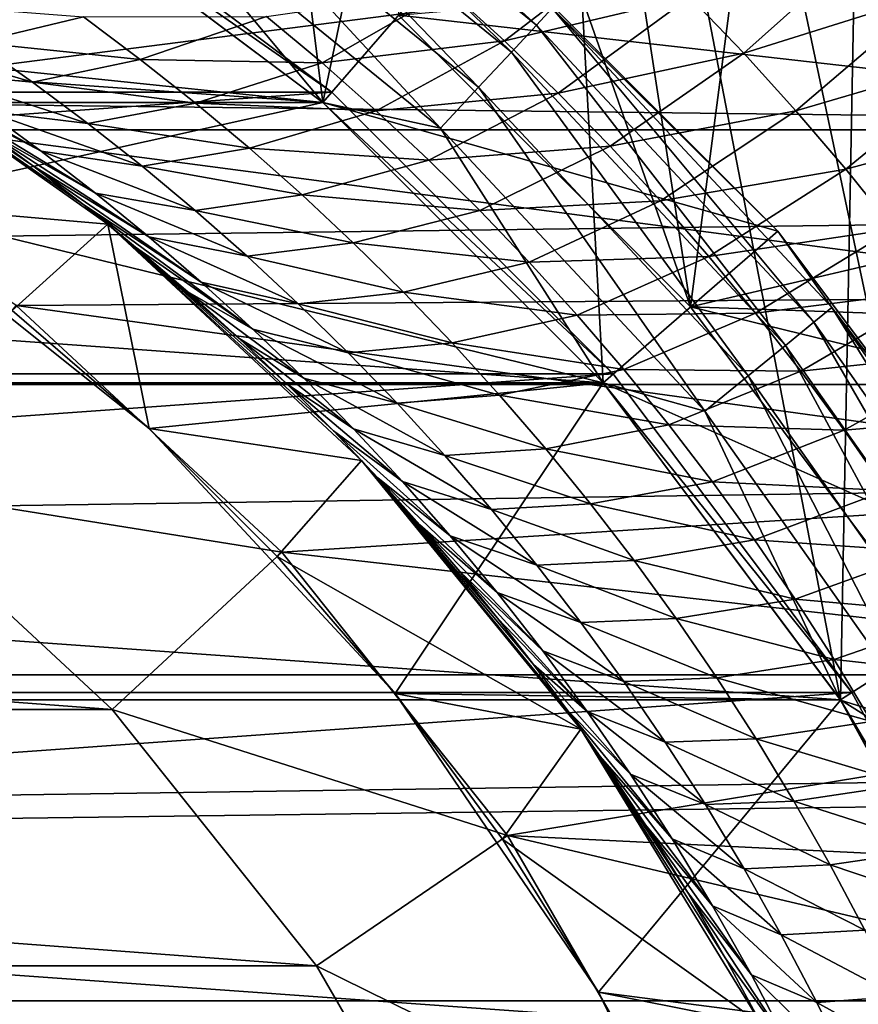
# Model space of a CAD drawing. Header units: metres. Extents: x -109 to 109, y -67 to 73.
# Tile 144 of 253: x 6.55 to 10.17, y 5.17 to 9.43. Entities that reach past the tile are written whole.
import ezdxf

# ---------------------------------------------------------------- set-up
doc = ezdxf.new("R2010")
doc.units = ezdxf.units.M
doc.layers.add('solid_508035_K244200000C76', color=7, linetype='CONTINUOUS')

msp = doc.modelspace()

# ---------------------------------------------------------------- linework, layer by layer
at = {"layer": 'solid_508035_K244200000C76'}
for points in [[(7.211072, 14.282873, -31.5), (6.487665, 10.095057, -31.5), (7.858344, 9.068981, -31.5)], [(8.763793, 13.38641, -31.5), (7.211072, 14.282873, -31.5), (7.858344, 9.068981, -31.5)], [(8.763793, 13.38641, -31.5), (7.858344, 9.068981, -31.5), (9.069002, 7.858317, -31.5)], [(8.763793, 13.38641, -31.5), (9.069002, 7.858317, -31.5), (10.095026, 6.487712, -31.5)], [(10.206499, 12.321825, -31.5), (8.763793, 13.38641, -31.5), (10.095026, 6.487712, -31.5)], [(10.206499, 12.321825, -31.5), (10.095026, 6.487712, -31.5), (10.915588, 4.984969, -31.5)], [(8.228094, 11.65645, -56.5), (8.185691, 9.446927, -56.5), (9.446771, 8.185868, -56.5)], [(9.00431, 11.06783, -56.5), (8.228094, 11.65645, -56.5), (9.446771, 8.185868, -56.5)], [(9.738681, 10.427484, -56.5), (9.00431, 11.06783, -56.5), (9.446771, 8.185868, -56.5)], [(7.419508, 10.511048, -22.499773), (8.781656, 9.402859, -22.499773), (7.477194, 10.592771, -22.74118)], [(8.781656, 9.402859, -22.499773), (8.849934, 9.475965, -22.74118), (7.477194, 10.592771, -22.74118)], [(7.327725, 10.381021, -22.292522), (8.673023, 9.28654, -22.292522), (7.419508, 10.511048, -22.499773)], [(8.673023, 9.28654, -22.292522), (8.781656, 9.402859, -22.499773), (7.419508, 10.511048, -22.499773)], [(9.738681, 10.427484, -56.5), (9.446771, 8.185868, -56.5), (10.515571, 6.758161, -56.5)], [(10.427568, 9.738594, -56.5), (9.738681, 10.427484, -56.5), (10.515571, 6.758161, -56.5)], [(7.208112, 10.211568, -22.133583), (8.53145, 9.134953, -22.133583), (7.327725, 10.381021, -22.292522)], [(8.53145, 9.134953, -22.133583), (8.673023, 9.28654, -22.292522), (7.327725, 10.381021, -22.292522)], [(7.068836, 10.014259, -22.033804), (8.366605, 8.958447, -22.033804), (7.208112, 10.211568, -22.133583)], [(8.366605, 8.958447, -22.033804), (8.53145, 9.134953, -22.133583), (7.208112, 10.211568, -22.133583)], [(7.896551, 9.113283, -43.5), (6.519175, 10.144342, -43.5), (-7.896551, 9.113283, -43.5)], [(6.519317, 10.144256, -38.441498), (7.896638, 9.113206, -38.441498), (6.487817, 10.094955, -38.5)], [(7.896551, 9.113283, -43.5), (6.519317, 10.144256, -38.441498), (6.519175, 10.144342, -43.5)], [(7.896551, 9.113283, -43.5), (7.896638, 9.113206, -38.441498), (6.519317, 10.144256, -38.441498)], [(-7.858382, 9.068942, -38.5), (-6.487816, 10.094955, -38.5), (7.858382, 9.068941, -38.5)], [(-6.487816, 10.094955, -38.5), (6.487817, 10.094955, -38.5), (7.858382, 9.068941, -38.5)], [(7.858929, 9.068471, -22), (6.488255, 10.094679, -22), (4.534111, 9.415112, -22)], [(6.487665, 10.095057, -31.5), (6.487779, 10.094983, -28.5), (7.858331, 9.068995, -28.5)], [(7.858344, 9.068981, -31.5), (6.487665, 10.095057, -31.5), (7.858331, 9.068995, -28.5)], [(7.858331, 9.068995, -28.5), (6.487779, 10.094983, -28.5), (8.513181, 9.824751, -28.5)], [(7.896638, 9.113206, -38.441498), (7.858382, 9.068941, -38.5), (6.487817, 10.094955, -38.5)], [(7.068836, 10.014259, -22.033804), (6.488255, 10.094679, -22), (7.858929, 9.068471, -22)], [(7.068836, 10.014259, -22.033804), (7.858929, 9.068471, -22), (8.366605, 8.958447, -22.033804)], [(42, 9.874635, 5.8942), (-43.099998, 9.874623, 5.894218), (-43.099998, 8.951207, 7.219826)], [(42, 8.951219, 7.219811), (42, 9.874635, 5.8942), (-43.099998, 8.951207, 7.219826)], [(7.858331, 9.068995, -28.5), (8.513181, 9.824751, -28.5), (9.824788, 8.513137, -28.5)], [(9.824746, 8.513188, -23), (9.824788, 8.513137, -28.5), (8.513181, 9.824751, -28.5)], [(8.513191, 9.824743, -23), (9.824746, 8.513188, -23), (8.513181, 9.824751, -28.5)], [(8.849934, 9.475965, -22.74118), (9.824746, 8.513188, -23), (8.513191, 9.824743, -23)], [(9.677709, 9.281523, -6.989095), (9.444711, 9.524878, -6.563466), (10.258457, 9.800817, -6.016143)], [(9.677709, 9.281523, -6.989095), (10.258457, 9.800817, -6.016143), (10.494926, 9.539311, -6.435934)], [(5.238641, 9.073844, -61.5), (3.827738, 9.753272, -61.5), (10.427568, 9.738594, -61.5)], [(8.185691, 9.446927, -53.5), (12.023458, 9.781943, -53.5), (12.663167, 8.93835, -53.5)], [(8.643312, 9.334869, -7.166296), (8.403012, 9.554809, -6.731613), (9.202689, 9.763386, -6.13352)], [(8.643312, 9.334869, -7.166296), (9.202689, 9.763386, -6.13352), (9.444711, 9.524878, -6.563466)], [(5.238641, 9.073844, -61.5), (10.427568, 9.738594, -61.5), (11.06777, 9.004369, -61.5)], [(7.85551, 9.239699, -7.805827), (7.614483, 9.441177, -7.36635), (8.403012, 9.554809, -6.731613)], [(7.85551, 9.239699, -7.805827), (8.403012, 9.554809, -6.731613), (8.643312, 9.334869, -7.166296)], [(9.9021, 9.033316, -7.410212), (9.677709, 9.281523, -6.989095), (10.494926, 9.539311, -6.435934)], [(9.9021, 9.033316, -7.410212), (10.494926, 9.539311, -6.435934), (10.721497, 9.272933, -6.851072)], [(6.36008, 9.328142, -9.187096), (6.111248, 9.493409, -8.739458), (6.823454, 9.438424, -7.993416)], [(8.875462, 9.109847, -7.597206), (8.643312, 9.334869, -7.166296), (9.444711, 9.524878, -6.563466)], [(8.875462, 9.109847, -7.597206), (9.444711, 9.524878, -6.563466), (9.677709, 9.281523, -6.989095)], [(9.446771, 8.185868, -53.5), (8.185691, 9.446927, -53.5), (12.663167, 8.93835, -53.5)], [(8.185691, 9.446927, -56.5), (8.185691, 9.446927, -53.5), (9.446771, 8.185868, -53.5)], [(9.446771, 8.185868, -56.5), (8.185691, 9.446927, -56.5), (9.446771, 8.185868, -53.5)], [(8.781656, 9.402859, -22.499773), (9.98022, 8.119511, -22.499773), (8.849934, 9.475965, -22.74118)], [(8.849934, 9.475965, -22.74118), (10.057815, 8.182639, -22.74118), (9.824746, 8.513188, -23)], [(9.98022, 8.119511, -22.499773), (10.057815, 8.182639, -22.74118), (8.849934, 9.475965, -22.74118)], [(7.858929, 9.068471, -22), (4.534111, 9.415112, -22), (5.88669, 8.634195, -22)], [(6.825587, 8.626202, -13.822363), (6.929374, 8.543055, -19.182457), (5.704428, 9.405292, -19.182457)], [(5.886717, 8.63418, -19.5), (5.704428, 9.405292, -19.182457), (6.929374, 8.543055, -19.182457)], [(6.603476, 8.797392, -13.423036), (6.825587, 8.626202, -13.822363), (5.704428, 9.405292, -19.182457)], [(6.384842, 8.957332, -13.031323), (6.603476, 8.797392, -13.423036), (5.704428, 9.405292, -19.182457)], [(6.36008, 9.328142, -9.187096), (6.823454, 9.438424, -7.993416), (7.068755, 9.255207, -8.438922)], [(7.614483, 9.441177, -7.36635), (7.068755, 9.255207, -8.438922), (6.823454, 9.438424, -7.993416)], [(7.85551, 9.239699, -7.805827), (7.068755, 9.255207, -8.438922), (7.614483, 9.441177, -7.36635)], [(8.673023, 9.28654, -22.292522), (9.856759, 8.019068, -22.292522), (8.781656, 9.402859, -22.499773)], [(9.856759, 8.019068, -22.292522), (9.98022, 8.119511, -22.499773), (8.781656, 9.402859, -22.499773)], [(6.603875, 9.156512, -9.633008), (6.162408, 9.198421, -10.805114), (5.917612, 9.357989, -10.362949)], [(6.603875, 9.156512, -9.633008), (5.917612, 9.357989, -10.362949), (6.36008, 9.328142, -9.187096)], [(6.603875, 9.156512, -9.633008), (6.36008, 9.328142, -9.187096), (7.068755, 9.255207, -8.438922)], [(8.089338, 9.032801, -8.242146), (7.85551, 9.239699, -7.805827), (8.643312, 9.334869, -7.166296)], [(8.089338, 9.032801, -8.242146), (8.643312, 9.334869, -7.166296), (8.875462, 9.109847, -7.597206)], [(8.53145, 9.134953, -22.133583), (9.695864, 7.88817, -22.133583), (8.673023, 9.28654, -22.292522)], [(9.695864, 7.88817, -22.133583), (9.856759, 8.019068, -22.292522), (8.673023, 9.28654, -22.292522)], [(9.099842, 8.879719, -8.024106), (8.875462, 9.109847, -7.597206), (9.677709, 9.281523, -6.989095)], [(9.099842, 8.879719, -8.024106), (9.677709, 9.281523, -6.989095), (9.9021, 9.033316, -7.410212)], [(6.641376, 8.858205, -11.683569), (6.174942, 9.103301, -12.658224), (5.974782, 9.235907, -12.303061)], [(6.403657, 9.031868, -11.245462), (6.641376, 8.858205, -11.683569), (5.974782, 9.235907, -12.303061)], [(6.603875, 9.156512, -9.633008), (7.068755, 9.255207, -8.438922), (7.307829, 9.066108, -8.881972)], [(7.85551, 9.239699, -7.805827), (7.307829, 9.066108, -8.881972), (7.068755, 9.255207, -8.438922)], [(8.089338, 9.032801, -8.242146), (7.307829, 9.066108, -8.881972), (7.85551, 9.239699, -7.805827)], [(10.11814, 8.780289, -7.826586), (9.9021, 9.033316, -7.410212), (10.721497, 9.272933, -6.851072)], [(10.11814, 8.780289, -7.826586), (10.721497, 9.272933, -6.851072), (10.938982, 9.001921, -7.261055)], [(6.842829, 8.978433, -10.076785), (6.403657, 9.031868, -11.245462), (6.162408, 9.198421, -10.805114)], [(6.842829, 8.978433, -10.076785), (6.162408, 9.198421, -10.805114), (6.603875, 9.156512, -9.633008)], [(6.842829, 8.978433, -10.076785), (6.603875, 9.156512, -9.633008), (7.307829, 9.066108, -8.881972)], [(7.896551, 9.113283, -43.5), (-7.896551, 9.113283, -43.5), (-9.113151, 7.896701, -43.5)], [(9.113151, 7.896701, -43.5), (7.896551, 9.113283, -43.5), (-9.113151, 7.896701, -43.5)], [(7.896638, 9.113206, -38.441498), (9.113206, 7.896638, -38.441498), (7.858382, 9.068941, -38.5)], [(9.113151, 7.896701, -43.5), (7.896638, 9.113206, -38.441498), (7.896551, 9.113283, -43.5)], [(9.113151, 7.896701, -43.5), (9.113206, 7.896638, -38.441498), (7.896638, 9.113206, -38.441498)], [(8.316298, 8.820439, -8.675018), (8.089338, 9.032801, -8.242146), (8.875462, 9.109847, -7.597206)], [(8.316298, 8.820439, -8.675018), (8.875462, 9.109847, -7.597206), (9.099842, 8.879719, -8.024106)], [(8.366605, 8.958447, -22.033804), (9.508519, 7.735754, -22.033804), (8.53145, 9.134953, -22.133583)], [(9.508519, 7.735754, -22.033804), (9.695864, 7.88817, -22.133583), (8.53145, 9.134953, -22.133583)], [(-9.069079, 7.858228, -38.5), (-7.858382, 9.068942, -38.5), (9.06908, 7.858228, -38.5)], [(-7.858382, 9.068942, -38.5), (7.858382, 9.068941, -38.5), (9.06908, 7.858228, -38.5)], [(5.238641, 9.073844, -61.5), (11.06777, 9.004369, -61.5), (11.656568, 8.227926, -61.5)], [(6.532551, 8.191689, -61.5), (5.238641, 9.073844, -61.5), (11.656568, 8.227926, -61.5)], [(9.069618, 7.85761, -22), (7.858929, 9.068471, -22), (5.88669, 8.634195, -22)], [(6.875569, 8.677304, -12.119006), (6.384842, 8.957332, -13.031323), (6.174942, 9.103301, -12.658224)], [(6.641376, 8.858205, -11.683569), (6.875569, 8.677304, -12.119006), (6.174942, 9.103301, -12.658224)], [(6.842829, 8.978433, -10.076785), (7.307829, 9.066108, -8.881972), (7.54095, 8.871065, -9.322218)], [(8.089338, 9.032801, -8.242146), (7.54095, 8.871065, -9.322218), (7.307829, 9.066108, -8.881972)], [(9.068954, 7.858377, -28.5), (7.858331, 9.068995, -28.5), (9.824788, 8.513137, -28.5)], [(7.858344, 9.068981, -31.5), (7.858331, 9.068995, -28.5), (9.068954, 7.858377, -28.5)], [(9.069002, 7.858317, -31.5), (7.858344, 9.068981, -31.5), (9.068954, 7.858377, -28.5)], [(9.113206, 7.896638, -38.441498), (9.06908, 7.858228, -38.5), (7.858382, 9.068941, -38.5)], [(8.366605, 8.958447, -22.033804), (7.858929, 9.068471, -22), (9.069618, 7.85761, -22)], [(7.077086, 8.793814, -10.518019), (6.641376, 8.858205, -11.683569), (6.403657, 9.031868, -11.245462)], [(7.077086, 8.793814, -10.518019), (6.403657, 9.031868, -11.245462), (6.842829, 8.978433, -10.076785)], [(8.316298, 8.820439, -8.675018), (7.54095, 8.871065, -9.322218), (8.089338, 9.032801, -8.242146)], [(9.316693, 8.644488, -8.446733), (9.099842, 8.879719, -8.024106), (9.9021, 9.033316, -7.410212)], [(9.316693, 8.644488, -8.446733), (9.9021, 9.033316, -7.410212), (10.11814, 8.780289, -7.826586)], [(7.077086, 8.793814, -10.518019), (6.842829, 8.978433, -10.076785), (7.54095, 8.871065, -9.322218)], [(10.326051, 8.522477, -8.237953), (10.11814, 8.780289, -7.826586), (10.938982, 9.001921, -7.261055)], [(42, 8.951219, 7.219811), (-43.099998, 8.951207, 7.219826), (-43.099998, 7.85114, 8.402952)], [(42, 7.851148, 8.402945), (42, 8.951219, 7.219811), (-43.099998, 7.85114, 8.402952)], [(7.106187, 8.48903, -12.551344), (6.603476, 8.797392, -13.423036), (6.384842, 8.957332, -13.031323)], [(6.875569, 8.677304, -12.119006), (7.106187, 8.48903, -12.551344), (6.384842, 8.957332, -13.031323)], [(8.366605, 8.958447, -22.033804), (9.069618, 7.85761, -22), (9.508519, 7.735754, -22.033804)], [(9.446771, 8.185868, -53.5), (12.663167, 8.93835, -53.5), (13.243447, 8.053641, -53.5)], [(7.306713, 8.602565, -10.956306), (6.875569, 8.677304, -12.119006), (6.641376, 8.858205, -11.683569)], [(7.306713, 8.602565, -10.956306), (6.641376, 8.858205, -11.683569), (7.077086, 8.793814, -10.518019)], [(7.077086, 8.793814, -10.518019), (7.54095, 8.871065, -9.322218), (7.768322, 8.670016, -9.759303)], [(8.316298, 8.820439, -8.675018), (7.768322, 8.670016, -9.759303), (7.54095, 8.871065, -9.322218)], [(8.536611, 8.602588, -9.104141), (8.316298, 8.820439, -8.675018), (9.099842, 8.879719, -8.024106)], [(8.536611, 8.602588, -9.104141), (9.099842, 8.879719, -8.024106), (9.316693, 8.644488, -8.446733)], [(8.536611, 8.602588, -9.104141), (7.768322, 8.670016, -9.759303), (8.316298, 8.820439, -8.675018)], [(7.333163, 8.293242, -12.980152), (6.825587, 8.626202, -13.822363), (6.603476, 8.797392, -13.423036)], [(7.106187, 8.48903, -12.551344), (7.333163, 8.293242, -12.980152), (6.603476, 8.797392, -13.423036)], [(7.306713, 8.602565, -10.956306), (7.077086, 8.793814, -10.518019), (7.768322, 8.670016, -9.759303)], [(9.526205, 8.404164, -8.864796), (9.316693, 8.644488, -8.446733), (10.11814, 8.780289, -7.826586)], [(9.526205, 8.404164, -8.864796), (10.11814, 8.780289, -7.826586), (10.326051, 8.522477, -8.237953)], [(7.531752, 8.404594, -11.391242), (7.106187, 8.48903, -12.551344), (6.875569, 8.677304, -12.119006)], [(7.531752, 8.404594, -11.391242), (6.875569, 8.677304, -12.119006), (7.306713, 8.602565, -10.956306)], [(7.306713, 8.602565, -10.956306), (7.768322, 8.670016, -9.759303), (7.990058, 8.46291, -10.192867)], [(8.536611, 8.602588, -9.104141), (7.990058, 8.46291, -10.192867), (7.768322, 8.670016, -9.759303)], [(8.750426, 8.379227, -9.529192), (8.536611, 8.602588, -9.104141), (9.316693, 8.644488, -8.446733)], [(8.750426, 8.379227, -9.529192), (9.316693, 8.644488, -8.446733), (9.526205, 8.404164, -8.864796)], [(7.107788, 7.660407, -22), (5.88669, 8.634195, -22), (6.515378, 8.170211, -19.5)], [(9.069618, 7.85761, -22), (5.88669, 8.634195, -22), (7.107788, 7.660407, -22)], [(6.515378, 8.170211, -19.5), (5.886717, 8.63418, -19.5), (6.929374, 8.543055, -19.182457)], [(6.825587, 8.626202, -13.822363), (7.048903, 8.4447, -14.223967), (6.929374, 8.543055, -19.182457)], [(7.556404, 8.089794, -13.40498), (7.048903, 8.4447, -14.223967), (6.825587, 8.626202, -13.822363)], [(7.333163, 8.293242, -12.980152), (7.556404, 8.089794, -13.40498), (6.825587, 8.626202, -13.822363)], [(7.531752, 8.404594, -11.391242), (7.306713, 8.602565, -10.956306), (7.990058, 8.46291, -10.192867)], [(8.750426, 8.379227, -9.529192), (7.990058, 8.46291, -10.192867), (8.536611, 8.602588, -9.104141)], [(7.107919, 7.660286, -19.5), (6.515378, 8.170211, -19.5), (6.929374, 8.543055, -19.182457)], [(7.904249, 7.650023, -15.778139), (8.025941, 7.522252, -19.182457), (6.929374, 8.543055, -19.182457)], [(7.107919, 7.660286, -19.5), (6.929374, 8.543055, -19.182457), (8.025941, 7.522252, -19.182457)], [(7.703904, 7.851743, -15.412881), (7.904249, 7.650023, -15.778139), (6.929374, 8.543055, -19.182457)], [(7.495277, 8.051138, -15.03335), (7.703904, 7.851743, -15.412881), (6.929374, 8.543055, -19.182457)], [(7.275071, 8.250657, -14.633133), (7.495277, 8.051138, -15.03335), (6.929374, 8.543055, -19.182457)], [(7.048903, 8.4447, -14.223967), (7.275071, 8.250657, -14.633133), (6.929374, 8.543055, -19.182457)], [(9.068954, 7.858377, -28.5), (9.824788, 8.513137, -28.5), (10.936297, 7.028328, -28.5)], [(9.728486, 8.158773, -9.277977), (9.526205, 8.404164, -8.864796), (10.326051, 8.522477, -8.237953)], [(9.728486, 8.158773, -9.277977), (10.326051, 8.522477, -8.237953), (10.525946, 8.259942, -8.644019)], [(9.824746, 8.513188, -23), (10.936297, 7.028329, -23), (9.824788, 8.513137, -28.5)], [(10.057815, 8.182639, -22.74118), (10.936297, 7.028329, -23), (9.824746, 8.513188, -23)], [(10.936297, 7.028329, -23), (10.936297, 7.028328, -28.5), (9.824788, 8.513137, -28.5)], [(7.752181, 8.199811, -11.822407), (7.333163, 8.293242, -12.980152), (7.106187, 8.48903, -12.551344)], [(7.752181, 8.199811, -11.822407), (7.106187, 8.48903, -12.551344), (7.531752, 8.404594, -11.391242)], [(7.556404, 8.089794, -13.40498), (7.275071, 8.250657, -14.633133), (7.048903, 8.4447, -14.223967)], [(7.531752, 8.404594, -11.391242), (7.990058, 8.46291, -10.192867), (8.206243, 8.249692, -10.622532)], [(8.750426, 8.379227, -9.529192), (8.206243, 8.249692, -10.622532), (7.990058, 8.46291, -10.192867)], [(7.752181, 8.199811, -11.822407), (7.531752, 8.404594, -11.391242), (8.206243, 8.249692, -10.622532)], [(8.957845, 8.150344, -9.949826), (8.750426, 8.379227, -9.529192), (9.526205, 8.404164, -8.864796)], [(8.957845, 8.150344, -9.949826), (9.526205, 8.404164, -8.864796), (9.728486, 8.158773, -9.277977)], [(8.957845, 8.150344, -9.949826), (8.206243, 8.249692, -10.622532), (8.750426, 8.379227, -9.529192)], [(7.96796, 7.988124, -12.249373), (7.556404, 8.089794, -13.40498), (7.333163, 8.293242, -12.980152)], [(7.96796, 7.988124, -12.249373), (7.333163, 8.293242, -12.980152), (7.752181, 8.199811, -11.822407)], [(9.923586, 7.908361, -9.685934), (9.728486, 8.158773, -9.277977), (10.525946, 8.259942, -8.644019)], [(9.923586, 7.908361, -9.685934), (10.525946, 8.259942, -8.644019), (10.717896, 7.992762, -9.044458)], [(6.532551, 8.191689, -61.5), (11.656568, 8.227926, -61.5), (12.190717, 7.413548, -61.5)], [(7.775774, 7.878531, -13.825355), (7.495277, 8.051138, -15.03335), (7.275071, 8.250657, -14.633133)], [(7.556404, 8.089794, -13.40498), (7.775774, 7.878531, -13.825355), (7.275071, 8.250657, -14.633133)], [(7.752181, 8.199811, -11.822407), (8.206243, 8.249692, -10.622532), (8.416878, 8.03032, -11.047907)], [(8.957845, 8.150344, -9.949826), (8.416878, 8.03032, -11.047907), (8.206243, 8.249692, -10.622532)], [(5.90904, 7.409879, -71.5), (6.532554, 8.191688, -70.5), (7.680498, 7.126567, -70.5)], [(7.107788, 7.660407, -22), (6.515378, 8.170211, -19.5), (7.107919, 7.660286, -19.5)], [(7.680462, 7.126601, -61.5), (6.532551, 8.191689, -61.5), (12.190717, 7.413548, -61.5)], [(6.532554, 8.191688, -70.5), (6.532551, 8.191689, -61.5), (7.680462, 7.126601, -61.5)], [(7.680498, 7.126567, -70.5), (6.532554, 8.191688, -70.5), (7.680462, 7.126601, -61.5)], [(7.96796, 7.988124, -12.249373), (7.752181, 8.199811, -11.822407), (8.416878, 8.03032, -11.047907)], [(9.446771, 8.185868, -53.5), (13.243447, 8.053641, -53.5), (13.762291, 7.130866, -53.5)], [(10.515571, 6.758161, -53.5), (9.446771, 8.185868, -53.5), (13.762291, 7.130866, -53.5)], [(9.446771, 8.185868, -56.5), (9.446771, 8.185868, -53.5), (10.515571, 6.758161, -53.5)], [(10.515571, 6.758161, -56.5), (9.446771, 8.185868, -56.5), (10.515571, 6.758161, -53.5)], [(9.98022, 8.119511, -22.499773), (10.99287, 6.684912, -22.499773), (10.057815, 8.182639, -22.74118)], [(10.057815, 8.182639, -22.74118), (11.078339, 6.736887, -22.74118), (10.936297, 7.028329, -23)], [(10.99287, 6.684912, -22.499773), (11.078339, 6.736887, -22.74118), (10.057815, 8.182639, -22.74118)], [(9.158891, 7.915944, -10.365681), (8.416878, 8.03032, -11.047907), (8.957845, 8.150344, -9.949826)], [(9.158891, 7.915944, -10.365681), (8.957845, 8.150344, -9.949826), (9.728486, 8.158773, -9.277977)], [(9.158891, 7.915944, -10.365681), (9.728486, 8.158773, -9.277977), (9.923586, 7.908361, -9.685934)], [(8.179011, 7.76944, -12.671687), (7.775774, 7.878531, -13.825355), (7.556404, 8.089794, -13.40498)], [(8.179011, 7.76944, -12.671687), (7.556404, 8.089794, -13.40498), (7.96796, 7.988124, -12.249373)], [(9.856759, 8.019068, -22.292522), (10.856882, 6.602216, -22.292522), (9.98022, 8.119511, -22.499773)], [(10.856882, 6.602216, -22.292522), (10.99287, 6.684912, -22.499773), (9.98022, 8.119511, -22.499773)], [(7.991138, 7.659296, -14.240792), (7.703904, 7.851743, -15.412881), (7.495277, 8.051138, -15.03335)], [(7.775774, 7.878531, -13.825355), (7.991138, 7.659296, -14.240792), (7.495277, 8.051138, -15.03335)], [(7.96796, 7.988124, -12.249373), (8.416878, 8.03032, -11.047907), (8.621961, 7.804753, -11.468581)], [(9.158891, 7.915944, -10.365681), (8.621961, 7.804753, -11.468581), (8.416878, 8.03032, -11.047907)], [(9.695864, 7.88817, -22.133583), (10.679661, 6.494446, -22.133583), (9.856759, 8.019068, -22.292522)], [(10.679661, 6.494446, -22.133583), (10.856882, 6.602216, -22.292522), (9.856759, 8.019068, -22.292522)], [(8.179011, 7.76944, -12.671687), (7.96796, 7.988124, -12.249373), (8.621961, 7.804753, -11.468581)], [(10.111539, 7.652977, -10.088295), (9.923586, 7.908361, -9.685934), (10.717896, 7.992762, -9.044458)], [(10.111539, 7.652977, -10.088295), (10.717896, 7.992762, -9.044458), (10.901945, 7.72103, -9.438914)], [(9.353583, 7.676033, -10.776365), (8.621961, 7.804753, -11.468581), (9.158891, 7.915944, -10.365681)], [(9.353583, 7.676033, -10.776365), (9.158891, 7.915944, -10.365681), (9.923586, 7.908361, -9.685934)], [(9.113151, 7.896701, -43.5), (-9.113151, 7.896701, -43.5), (-10.144175, 6.519439, -43.5)], [(10.144175, 6.519439, -43.5), (9.113151, 7.896701, -43.5), (-10.144175, 6.519439, -43.5)], [(8.385219, 7.543669, -13.088872), (7.991138, 7.659296, -14.240792), (7.775774, 7.878531, -13.825355)], [(8.385219, 7.543669, -13.088872), (7.775774, 7.878531, -13.825355), (8.179011, 7.76944, -12.671687)], [(9.113206, 7.896638, -38.441498), (10.144256, 6.519317, -38.441498), (9.06908, 7.858228, -38.5)], [(10.144175, 6.519439, -43.5), (9.113206, 7.896638, -38.441498), (9.113151, 7.896701, -43.5)], [(10.144175, 6.519439, -43.5), (10.144256, 6.519317, -38.441498), (9.113206, 7.896638, -38.441498)], [(9.353583, 7.676033, -10.776365), (9.923586, 7.908361, -9.685934), (10.111539, 7.652977, -10.088295)], [(9.508519, 7.735754, -22.033804), (10.473309, 6.36896, -22.033804), (9.695864, 7.88817, -22.133583)], [(10.473309, 6.36896, -22.033804), (10.679661, 6.494446, -22.133583), (9.695864, 7.88817, -22.133583)], [(42, 7.851148, 8.402945), (-43.099998, 7.85114, 8.402952), (-43.099998, 6.596129, 9.420249)], [(42, 6.596129, 9.420249), (42, 7.851148, 8.402945), (-43.099998, 6.596129, 9.420249)], [(-10.095101, 6.487589, -38.5), (-9.069079, 7.858228, -38.5), (10.095101, 6.487588, -38.5)], [(-9.069079, 7.858228, -38.5), (9.06908, 7.858228, -38.5), (10.095101, 6.487588, -38.5)], [(9.069618, 7.85761, -22), (7.107788, 7.660407, -22), (8.170156, 6.515445, -22)], [(8.202311, 7.431928, -14.650759), (7.904249, 7.650023, -15.778139), (7.703904, 7.851743, -15.412881)], [(7.991138, 7.659296, -14.240792), (8.202311, 7.431928, -14.650759), (7.703904, 7.851743, -15.412881)], [(10.09566, 6.486725, -22), (9.069618, 7.85761, -22), (8.170156, 6.515445, -22)], [(10.095042, 6.487688, -28.5), (9.068954, 7.858377, -28.5), (10.936297, 7.028328, -28.5)], [(9.069002, 7.858317, -31.5), (9.068954, 7.858377, -28.5), (10.095042, 6.487688, -28.5)], [(10.095026, 6.487712, -31.5), (9.069002, 7.858317, -31.5), (10.095042, 6.487688, -28.5)], [(10.144256, 6.519317, -38.441498), (10.095101, 6.487588, -38.5), (9.06908, 7.858228, -38.5)], [(9.508519, 7.735754, -22.033804), (9.069618, 7.85761, -22), (10.09566, 6.486725, -22)], [(8.179011, 7.76944, -12.671687), (8.621961, 7.804753, -11.468581), (8.821429, 7.572959, -11.884118)], [(9.353583, 7.676033, -10.776365), (8.821429, 7.572959, -11.884118), (8.621961, 7.804753, -11.468581)], [(8.385219, 7.543669, -13.088872), (8.179011, 7.76944, -12.671687), (8.821429, 7.572959, -11.884118)], [(9.508519, 7.735754, -22.033804), (10.09566, 6.486725, -22), (10.473309, 6.36896, -22.033804)], [(10.2923, 7.392703, -10.48466), (10.111539, 7.652977, -10.088295), (10.901945, 7.72103, -9.438914)], [(7.107788, 7.660407, -22), (7.107919, 7.660286, -19.5), (7.660286, 7.107919, -19.5)], [(8.170156, 6.515445, -22), (7.107788, 7.660407, -22), (7.660286, 7.107919, -19.5)], [(7.660286, 7.107919, -19.5), (7.107919, 7.660286, -19.5), (8.025941, 7.522252, -19.182457)], [(8.586465, 7.310722, -13.500431), (8.202311, 7.431928, -14.650759), (7.991138, 7.659296, -14.240792)], [(8.586465, 7.310722, -13.500431), (7.991138, 7.659296, -14.240792), (8.385219, 7.543669, -13.088872)], [(9.541866, 7.430639, -11.181463), (8.821429, 7.572959, -11.884118), (9.353583, 7.676033, -10.776365)], [(9.541866, 7.430639, -11.181463), (9.353583, 7.676033, -10.776365), (10.111539, 7.652977, -10.088295)], [(7.904249, 7.650023, -15.778139), (8.095487, 7.447355, -16.127808), (8.025941, 7.522252, -19.182457)], [(8.409082, 7.196262, -15.054688), (8.095487, 7.447355, -16.127808), (7.904249, 7.650023, -15.778139)], [(8.202311, 7.431928, -14.650759), (8.409082, 7.196262, -15.054688), (7.904249, 7.650023, -15.778139)], [(9.541866, 7.430639, -11.181463), (10.111539, 7.652977, -10.088295), (10.2923, 7.392703, -10.48466)], [(8.385219, 7.543669, -13.088872), (8.821429, 7.572959, -11.884118), (9.015194, 7.334913, -12.294055)], [(9.541866, 7.430639, -11.181463), (9.015194, 7.334913, -12.294055), (8.821429, 7.572959, -11.884118)], [(8.586465, 7.310722, -13.500431), (8.385219, 7.543669, -13.088872), (9.015194, 7.334913, -12.294055)], [(7.660286, 7.107919, -19.5), (8.025941, 7.522252, -19.182457), (8.973492, 6.36211, -19.182457)], [(8.916713, 6.441447, -17.635849), (8.973492, 6.36211, -19.182457), (8.025941, 7.522252, -19.182457)], [(8.769183, 6.640891, -17.364393), (8.916713, 6.441447, -17.635849), (8.025941, 7.522252, -19.182457)], [(8.613541, 6.841558, -17.077917), (8.769183, 6.640891, -17.364393), (8.025941, 7.522252, -19.182457)], [(8.449572, 7.043064, -16.77668), (8.613541, 6.841558, -17.077917), (8.025941, 7.522252, -19.182457)], [(8.277028, 7.245054, -16.460396), (8.449572, 7.043064, -16.77668), (8.025941, 7.522252, -19.182457)], [(8.095487, 7.447355, -16.127808), (8.277028, 7.245054, -16.460396), (8.025941, 7.522252, -19.182457)], [(8.61124, 6.952132, -15.45199), (8.277028, 7.245054, -16.460396), (8.095487, 7.447355, -16.127808)], [(8.409082, 7.196262, -15.054688), (8.61124, 6.952132, -15.45199), (8.095487, 7.447355, -16.127808)], [(-6.947477, 6.446366, -71.5), (-5.909041, 7.409878, -71.5), (6.947476, 6.446367, -71.5)], [(-5.909041, 7.409878, -71.5), (5.90904, 7.409879, -71.5), (6.947476, 6.446367, -71.5)], [(5.90904, 7.409879, -71.5), (7.680498, 7.126567, -70.5), (6.947476, 6.446367, -71.5)], [(7.680462, 7.126601, -61.5), (12.190717, 7.413548, -61.5), (12.668362, 6.564063, -61.5)], [(8.782571, 7.070516, -13.905812), (8.409082, 7.196262, -15.054688), (8.202311, 7.431928, -14.650759)], [(8.782571, 7.070516, -13.905812), (8.202311, 7.431928, -14.650759), (8.586465, 7.310722, -13.500431)], [(9.72368, 7.179796, -11.580531), (9.015194, 7.334913, -12.294055), (9.541866, 7.430639, -11.181463)], [(9.72368, 7.179796, -11.580531), (9.541866, 7.430639, -11.181463), (10.2923, 7.392703, -10.48466)], [(9.72368, 7.179796, -11.580531), (10.2923, 7.392703, -10.48466), (10.465832, 7.127627, -10.874599)], [(8.586465, 7.310722, -13.500431), (9.015194, 7.334913, -12.294055), (9.203161, 7.090597, -12.697903)], [(9.72368, 7.179796, -11.580531), (9.203161, 7.090597, -12.697903), (9.015194, 7.334913, -12.294055)], [(8.782571, 7.070516, -13.905812), (8.586465, 7.310722, -13.500431), (9.203161, 7.090597, -12.697903)], [(8.808513, 6.699368, -15.841999), (8.449572, 7.043064, -16.77668), (8.277028, 7.245054, -16.460396)], [(8.61124, 6.952132, -15.45199), (8.808513, 6.699368, -15.841999), (8.277028, 7.245054, -16.460396)], [(8.973356, 6.82297, -14.30444), (8.61124, 6.952132, -15.45199), (8.409082, 7.196262, -15.054688)], [(8.973356, 6.82297, -14.30444), (8.409082, 7.196262, -15.054688), (8.782571, 7.070516, -13.905812)], [(9.89894, 6.923555, -11.973091), (9.203161, 7.090597, -12.697903), (9.72368, 7.179796, -11.580531)], [(9.89894, 6.923555, -11.973091), (9.72368, 7.179796, -11.580531), (10.465832, 7.127627, -10.874599)], [(6.947476, 6.446367, -71.5), (7.680498, 7.126567, -70.5), (8.656859, 5.90227, -70.5)], [(8.170211, 6.515378, -19.5), (7.660286, 7.107919, -19.5), (8.973492, 6.36211, -19.182457)], [(8.170156, 6.515445, -22), (7.660286, 7.107919, -19.5), (8.170211, 6.515378, -19.5)], [(8.656816, 5.90233, -61.5), (7.680462, 7.126601, -61.5), (12.668362, 6.564063, -61.5)], [(7.680498, 7.126567, -70.5), (7.680462, 7.126601, -61.5), (8.656816, 5.90233, -61.5)], [(8.656859, 5.90227, -70.5), (7.680498, 7.126567, -70.5), (8.656816, 5.90233, -61.5)], [(9.89894, 6.923555, -11.973091), (10.465832, 7.127627, -10.874599), (10.63206, 6.857862, -11.257646)], [(8.782571, 7.070516, -13.905812), (9.203161, 7.090597, -12.697903), (9.385175, 6.840007, -13.095124)], [(8.973356, 6.82297, -14.30444), (8.782571, 7.070516, -13.905812), (9.385175, 6.840007, -13.095124)], [(9.89894, 6.923555, -11.973091), (9.385175, 6.840007, -13.095124), (9.203161, 7.090597, -12.697903)], [(9.000622, 6.4378, -16.22402), (8.613541, 6.841558, -17.077917), (8.449572, 7.043064, -16.77668)], [(8.808513, 6.699368, -15.841999), (9.000622, 6.4378, -16.22402), (8.449572, 7.043064, -16.77668)], [(10.095042, 6.487688, -28.5), (10.936297, 7.028328, -28.5), (11.825175, 5.400482, -28.5)], [(9.158623, 6.568009, -14.695696), (8.808513, 6.699368, -15.841999), (8.61124, 6.952132, -15.45199)], [(9.158623, 6.568009, -14.695696), (8.61124, 6.952132, -15.45199), (8.973356, 6.82297, -14.30444)], [(10.067512, 6.661992, -12.358626), (9.385175, 6.840007, -13.095124), (9.89894, 6.923555, -11.973091)], [(10.067512, 6.661992, -12.358626), (9.89894, 6.923555, -11.973091), (10.63206, 6.857862, -11.257646)], [(10.067512, 6.661992, -12.358626), (10.63206, 6.857862, -11.257646), (10.790868, 6.583553, -11.633299)], [(9.000622, 6.4378, -16.22402), (8.769183, 6.640891, -17.364393), (8.613541, 6.841558, -17.077917)], [(8.973356, 6.82297, -14.30444), (9.385175, 6.840007, -13.095124), (9.561084, 6.583149, -13.485152)], [(9.158623, 6.568009, -14.695696), (8.973356, 6.82297, -14.30444), (9.561084, 6.583149, -13.485152)], [(10.067512, 6.661992, -12.358626), (9.561084, 6.583149, -13.485152), (9.385175, 6.840007, -13.095124)], [(9.338121, 6.305567, -15.078897), (9.000622, 6.4378, -16.22402), (8.808513, 6.699368, -15.841999)], [(9.338121, 6.305567, -15.078897), (8.808513, 6.699368, -15.841999), (9.158623, 6.568009, -14.695696)], [(9.187254, 6.167265, -16.597288), (8.916713, 6.441447, -17.635849), (8.769183, 6.640891, -17.364393)], [(9.000622, 6.4378, -16.22402), (9.187254, 6.167265, -16.597288), (8.769183, 6.640891, -17.364393)], [(10.229279, 6.395189, -12.736587), (9.561084, 6.583149, -13.485152), (10.067512, 6.661992, -12.358626)], [(10.229279, 6.395189, -12.736587), (10.067512, 6.661992, -12.358626), (10.790868, 6.583553, -11.633299)], [(42, 6.596129, 9.420249), (-43.099998, 6.596129, 9.420249), (-54.161694, 5.188349, 10.263091)], [(54.161694, 6.596129, 9.420249), (42, 6.596129, 9.420249), (-54.161694, 5.188349, 10.263091)], [(54.161694, 5.188349, 10.263091), (54.161694, 6.596129, 9.420249), (-54.161694, 5.188349, 10.263091)], [(8.656816, 5.90233, -61.5), (12.668362, 6.564063, -61.5), (13.086666, 5.684504, -61.5)], [(9.158623, 6.568009, -14.695696), (9.561084, 6.583149, -13.485152), (9.73072, 6.320042, -13.867379)], [(9.338121, 6.305567, -15.078897), (9.158623, 6.568009, -14.695696), (9.73072, 6.320042, -13.867379)], [(10.229279, 6.395189, -12.736587), (9.73072, 6.320042, -13.867379), (9.561084, 6.583149, -13.485152)], [(10.144175, 6.519439, -43.5), (-10.144175, 6.519439, -43.5), (-10.968742, 5.009404, -43.5)], [(10.968742, 5.009404, -43.5), (10.144175, 6.519439, -43.5), (-10.968742, 5.009404, -43.5)], [(8.170156, 6.515445, -22), (8.170211, 6.515378, -19.5), (8.63418, 5.886717, -19.5)], [(8.170156, 6.515445, -22), (8.63418, 5.886717, -19.5), (9.049883, 5.225144, -19.5)], [(9.049952, 5.22502, -22), (8.170156, 6.515445, -22), (9.049883, 5.225144, -19.5)], [(10.09566, 6.486725, -22), (8.170156, 6.515445, -22), (9.049952, 5.22502, -22)], [(8.63418, 5.886717, -19.5), (8.170211, 6.515378, -19.5), (8.973492, 6.36211, -19.182457)], [(10.144256, 6.519317, -38.441498), (10.968798, 5.009282, -38.441498), (10.095101, 6.487588, -38.5)], [(10.968742, 5.009404, -43.5), (10.144256, 6.519317, -38.441498), (10.144175, 6.519439, -43.5)], [(10.968742, 5.009404, -43.5), (10.968798, 5.009282, -38.441498), (10.144256, 6.519317, -38.441498)], [(-10.915624, 4.984891, -38.5), (-10.095101, 6.487589, -38.5), (10.915624, 4.984891, -38.5)], [(-10.095101, 6.487589, -38.5), (10.095101, 6.487588, -38.5), (10.915624, 4.984891, -38.5)], [(10.916103, 4.983839, -22), (10.09566, 6.486725, -22), (9.049952, 5.22502, -22)], [(10.095026, 6.487712, -31.5), (10.095042, 6.487688, -28.5), (10.915551, 4.985044, -28.5)], [(10.915588, 4.984969, -31.5), (10.095026, 6.487712, -31.5), (10.915551, 4.985044, -28.5)], [(10.915551, 4.985044, -28.5), (10.095042, 6.487688, -28.5), (11.825175, 5.400482, -28.5)], [(10.968798, 5.009282, -38.441498), (10.915624, 4.984891, -38.5), (10.095101, 6.487588, -38.5)], [(10.473309, 6.36896, -22.033804), (10.09566, 6.486725, -22), (10.916103, 4.983839, -22)], [(-7.830638, 5.338926, -71.5), (-6.947477, 6.446366, -71.5), (7.830637, 5.338928, -71.5)], [(-6.947477, 6.446366, -71.5), (6.947476, 6.446367, -71.5), (7.830637, 5.338928, -71.5)], [(6.947476, 6.446367, -71.5), (8.656859, 5.90227, -70.5), (7.830637, 5.338928, -71.5)], [(8.916713, 6.441447, -17.635849), (9.056644, 6.243172, -17.89386), (8.973492, 6.36211, -19.182457)], [(9.368042, 5.887612, -16.960943), (9.056644, 6.243172, -17.89386), (8.916713, 6.441447, -17.635849)], [(9.187254, 6.167265, -16.597288), (9.368042, 5.887612, -16.960943), (8.916713, 6.441447, -17.635849)], [(9.511618, 6.03558, -15.453331), (9.187254, 6.167265, -16.597288), (9.000622, 6.4378, -16.22402)], [(9.511618, 6.03558, -15.453331), (9.000622, 6.4378, -16.22402), (9.338121, 6.305567, -15.078897)], [(10.38409, 6.123257, -13.10638), (9.73072, 6.320042, -13.867379), (10.229279, 6.395189, -12.736587)], [(8.63418, 5.886717, -19.5), (8.973492, 6.36211, -19.182457), (9.753461, 5.086257, -19.182457)], [(9.600295, 5.369761, -18.89922), (9.753461, 5.086257, -19.182457), (8.973492, 6.36211, -19.182457)], [(9.433555, 5.657565, -18.590088), (9.600295, 5.369761, -18.89922), (8.973492, 6.36211, -19.182457)], [(9.252797, 5.948591, -18.256048), (9.433555, 5.657565, -18.590088), (8.973492, 6.36211, -19.182457)], [(9.056644, 6.243172, -17.89386), (9.252797, 5.948591, -18.256048), (8.973492, 6.36211, -19.182457)], [(9.338121, 6.305567, -15.078897), (9.73072, 6.320042, -13.867379), (9.893871, 6.050723, -14.241139)], [(9.511618, 6.03558, -15.453331), (9.338121, 6.305567, -15.078897), (9.893871, 6.050723, -14.241139)], [(10.38409, 6.123257, -13.10638), (9.893871, 6.050723, -14.241139), (9.73072, 6.320042, -13.867379)], [(9.542623, 5.598692, -17.314098), (9.252797, 5.948591, -18.256048), (9.056644, 6.243172, -17.89386)], [(9.368042, 5.887612, -16.960943), (9.542623, 5.598692, -17.314098), (9.056644, 6.243172, -17.89386)], [(9.678821, 5.758009, -15.818195), (9.368042, 5.887612, -16.960943), (9.187254, 6.167265, -16.597288)], [(9.678821, 5.758009, -15.818195), (9.187254, 6.167265, -16.597288), (9.511618, 6.03558, -15.453331)], [(10.531777, 5.846327, -13.467372), (9.893871, 6.050723, -14.241139), (10.38409, 6.123257, -13.10638)], [(9.511618, 6.03558, -15.453331), (9.893871, 6.050723, -14.241139), (10.050351, 5.775237, -14.605736)], [(10.531777, 5.846327, -13.467372), (10.050351, 5.775237, -14.605736), (9.893871, 6.050723, -14.241139)], [(9.678821, 5.758009, -15.818195), (9.511618, 6.03558, -15.453331), (10.050351, 5.775237, -14.605736)], [(9.710562, 5.300395, -17.655733), (9.433555, 5.657565, -18.590088), (9.252797, 5.948591, -18.256048)], [(9.542623, 5.598692, -17.314098), (9.710562, 5.300395, -17.655733), (9.252797, 5.948591, -18.256048)], [(7.830637, 5.338928, -71.5), (8.656859, 5.90227, -70.5), (9.439866, 4.54609, -70.5)], [(9.049883, 5.225144, -19.5), (8.63418, 5.886717, -19.5), (9.753461, 5.086257, -19.182457)], [(8.656816, 5.90233, -61.5), (13.086666, 5.684504, -61.5), (13.444166, 4.777946, -61.5)], [(9.439854, 4.546121, -61.5), (8.656816, 5.90233, -61.5), (13.444166, 4.777946, -61.5)], [(8.656859, 5.90227, -70.5), (8.656816, 5.90233, -61.5), (9.439854, 4.546121, -61.5)], [(9.439866, 4.54609, -70.5), (8.656859, 5.90227, -70.5), (9.439854, 4.546121, -61.5)], [(9.839426, 5.472831, -16.172626), (9.542623, 5.598692, -17.314098), (9.368042, 5.887612, -16.960943)], [(9.839426, 5.472831, -16.172626), (9.368042, 5.887612, -16.960943), (9.678821, 5.758009, -15.818195)], [(10.672198, 5.564547, -13.818882), (10.050351, 5.775237, -14.605736), (10.531777, 5.846327, -13.467372)], [(9.678821, 5.758009, -15.818195), (10.050351, 5.775237, -14.605736), (10.199921, 5.493665, -14.960387)], [(9.839426, 5.472831, -16.172626), (9.678821, 5.758009, -15.818195), (10.199921, 5.493665, -14.960387)], [(10.672198, 5.564547, -13.818882), (10.199921, 5.493665, -14.960387), (10.050351, 5.775237, -14.605736)], [(9.871383, 4.992631, -17.984734), (9.600295, 5.369761, -18.89922), (9.433555, 5.657565, -18.590088)], [(9.710562, 5.300395, -17.655733), (9.871383, 4.992631, -17.984734), (9.433555, 5.657565, -18.590088)], [(9.993134, 5.180033, -16.515707), (9.710562, 5.300395, -17.655733), (9.542623, 5.598692, -17.314098)], [(9.993134, 5.180033, -16.515707), (9.542623, 5.598692, -17.314098), (9.839426, 5.472831, -16.172626)], [(9.839426, 5.472831, -16.172626), (10.199921, 5.493665, -14.960387), (10.342344, 5.206107, -15.304262)], [(9.993134, 5.180033, -16.515707), (9.839426, 5.472831, -16.172626), (10.342344, 5.206107, -15.304262)], [(9.871383, 4.992631, -17.984734), (9.753461, 5.086257, -19.182457), (9.600295, 5.369761, -18.89922)], [(-8.538902, 4.112203, -71.5), (-7.830638, 5.338926, -71.5), (8.538902, 4.112204, -71.5)], [(-7.830638, 5.338926, -71.5), (7.830637, 5.338928, -71.5), (8.538902, 4.112204, -71.5)], [(7.830637, 5.338928, -71.5), (9.439866, 4.54609, -70.5), (8.538902, 4.112204, -71.5)], [(10.139575, 4.879655, -16.84639), (9.871383, 4.992631, -17.984734), (9.710562, 5.300395, -17.655733)], [(10.139575, 4.879655, -16.84639), (9.710562, 5.300395, -17.655733), (9.993134, 5.180033, -16.515707)], [(9.415241, 4.533844, -19.5), (9.049883, 5.225144, -19.5), (9.753461, 5.086257, -19.182457)], [(9.049952, 5.22502, -22), (9.049883, 5.225144, -19.5), (9.415241, 4.533844, -19.5)], [(9.049952, 5.22502, -22), (9.415241, 4.533844, -19.5), (9.727553, 3.81801, -19.5)], [(9.727635, 3.817801, -22), (9.049952, 5.22502, -22), (9.727553, 3.81801, -19.5)], [(10.916103, 4.983839, -22), (9.049952, 5.22502, -22), (9.727635, 3.817801, -22)], [(9.993134, 5.180033, -16.515707), (10.342344, 5.206107, -15.304262), (10.477405, 4.91268, -15.636472)], [(54.161694, 5.188349, 10.263091), (-54.161694, 5.188349, 10.263091), (-54.161694, 3.674949, 10.897007)], [(54.161694, 3.674949, 10.897007), (54.161694, 5.188349, 10.263091), (-54.161694, 3.674949, 10.897007)], [(10.139575, 4.879655, -16.84639), (9.993134, 5.180033, -16.515707), (10.477405, 4.91268, -15.636472)]]:
    msp.add_3dface(points, dxfattribs=at)

doc.saveas('drawing.dxf')
